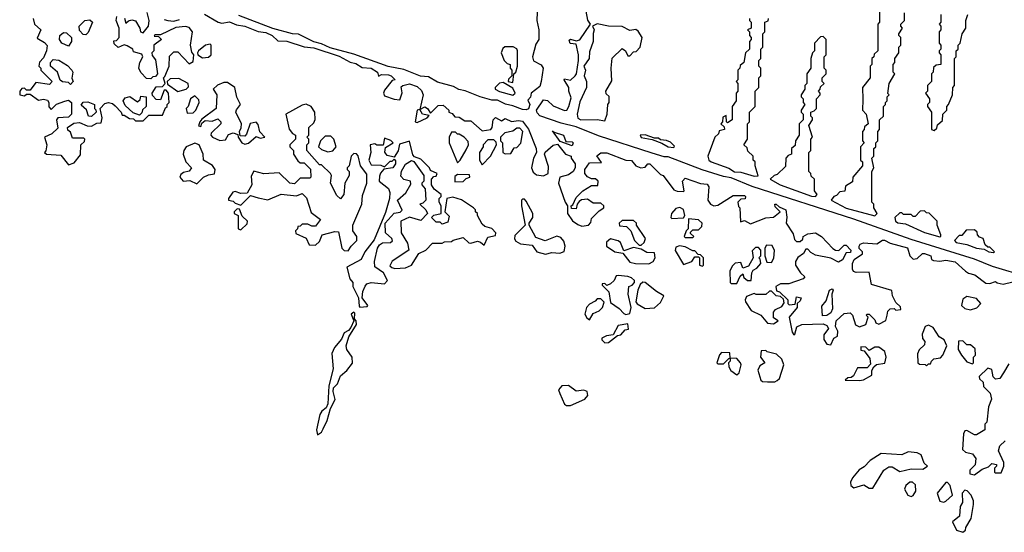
# Model space of a CAD drawing. Extents: x 2701205 to 2963787, y 496209 to 720276.
# Tile 10 of 154: x 2719240 to 2724381, y 688660 to 691338. Entities that reach past the tile are written whole.
import ezdxf

# ---------------------------------------------------------------- set-up
doc = ezdxf.new("R2010")
doc.units = 0

msp = doc.modelspace()

# ---------------------------------------------------------------- linework, layer by layer
at = {"layer": '0CON05XD'}
for points in [[(2721943.6, 691423.6), (2721940, 691335), (2721950, 691285), (2721950, 691235), (2721935, 691210), (2721916.7, 691145), (2721923.3, 691123.3), (2721963, 691103), (2721972.5, 691085), (2721962.5, 691015), (2721955, 690990), (2721910, 690955), (2721907, 690933), (2721892.5, 690917.5), (2721903.8, 690895), (2721896.6, 690873.4), (2721885, 690868.1), (2721865, 690870), (2721815, 690888.8), (2721776.5, 690896.5), (2721735, 690918.6), (2721705, 690918.8), (2721644.6, 690934.6), (2721566.2, 690966.2), (2721532.9, 690972.9), (2721505, 690989.4), (2721421.6, 691011.6), (2721375, 691039.2), (2721332.7, 691042.7), (2721245, 691078.6), (2721163.5, 691093.5), (2720985, 691158.1), (2720861.5, 691191.5), (2720815, 691212.5), (2720775, 691222.5), (2720695, 691262), (2720665, 691264.3), (2720561.8, 691291.8), (2720385, 691359.5)], [(2724505, 689993.6), (2724319.3, 690049.3), (2724225, 690086.8), (2723895, 690190.4), (2723595.4, 690295.4), (2723065, 690467.5), (2722955, 690511.9), (2722915, 690518.8), (2722804, 690554), (2722625, 690621.9), (2722605, 690622.5), (2722541.8, 690641.8), (2722261.7, 690731.7), (2722145, 690777.8), (2722067.6, 690797.6), (2721956.6, 690836.6), (2721941.4, 690851.4), (2721938.6, 690865), (2721975, 690920), (2721995, 690916.7), (2722025, 690887.5), (2722085, 690863.3), (2722097.5, 690865), (2722108, 690885), (2722119.3, 690929.3), (2722107.5, 690965), (2722107.5, 690985), (2722082.5, 691025), (2722085, 691030), (2722115, 691022.5), (2722140, 691045), (2722147.5, 691055), (2722157.5, 691125), (2722157.1, 691155), (2722145, 691210), (2722113.9, 691213.9), (2722108.3, 691231.7), (2722115, 691237.5), (2722145, 691227.5), (2722165, 691233.8), (2722220, 691315), (2722206.1, 691336.1), (2722191.7, 691411.7)], [(2719310, 691345), (2719317.5, 691315), (2719350, 691285), (2719331.7, 691241.7), (2719369.3, 691219.3), (2719383, 691203), (2719380, 691175), (2719365, 691140), (2719343, 691117), (2719340, 691095), (2719350, 691085), (2719350, 691075), (2719410, 691015), (2719395, 691000), (2719325, 691010), (2719295, 690970), (2719275, 690970), (2719265, 690980), (2719251.7, 690978.3), (2719240, 690965), (2719240, 690945), (2719265, 690940), (2719275, 690950), (2719295, 690950), (2719338.3, 690918.3), (2719365, 690922.5), (2719385, 690917.5), (2719392.5, 690905), (2719393, 690883), (2719405, 690870), (2719433, 690897), (2719475, 690912.5), (2719495, 690917.5), (2719510, 690905), (2719510, 690845), (2719495, 690830), (2719440, 690825), (2719432.5, 690815), (2719438.3, 690771.7), (2719408.3, 690741.7), (2719370, 690725), (2719382.5, 690685), (2719377, 690653), (2719370, 690645), (2719380, 690635), (2719455, 690630), (2719495, 690580), (2719525, 690590), (2719557, 690633), (2719560, 690685), (2719578.3, 690701.7), (2719580, 690715), (2719575, 690720), (2719515, 690720), (2719505, 690750), (2719491.7, 690761.7), (2719490, 690775), (2719523, 690797), (2719551.7, 690801.7), (2719593, 690783), (2719615, 690782.5), (2719643, 690797), (2719665, 690800), (2719670, 690825), (2719660, 690875), (2719685, 690900), (2719703.6, 690906.4), (2719725, 690900), (2719738.3, 690888.3), (2719770, 690855), (2719775, 690840), (2719785, 690840), (2719813, 690823), (2719835, 690820), (2719845, 690810), (2719885, 690810), (2719915, 690840), (2719985, 690840), (2720001.7, 690878.3), (2720010, 690885), (2720010, 690895), (2720020, 690905), (2720017.5, 690955), (2720005, 690970), (2719995, 690970), (2719975, 690920), (2719951.7, 690921.7), (2719933, 690943), (2719932.5, 690955), (2719951.7, 690988.3), (2719985, 690990), (2720000, 691005), (2719990, 691035), (2719998.3, 691041.7), (2720020, 691095), (2720021.7, 691148.3), (2720045, 691170), (2720065, 691170), (2720125, 691107.5), (2720145, 691120), (2720150, 691155), (2720138.3, 691168.3), (2720132.5, 691205), (2720142.5, 691275), (2720125, 691297.5), (2720105, 691303.3), (2720055, 691297.5), (2719975, 691260), (2719945, 691260), (2719941.7, 691251.7), (2719965, 691250), (2719980, 691235), (2719940, 691205), (2719940, 691175), (2719930, 691165), (2719931.7, 691151.7), (2719949.3, 691129.3), (2719960, 691055), (2719948.3, 691041.7), (2719935, 691040), (2719925, 691030), (2719901.7, 691031.7), (2719871.7, 691061.7), (2719862.5, 691085), (2719866.7, 691115), (2719882.5, 691145), (2719878.3, 691158.3), (2719835, 691170), (2719830, 691185), (2719801.7, 691201.7), (2719785, 691207.5), (2719755, 691192.5), (2719733, 691213), (2719731.7, 691228.3), (2719745, 691230), (2719760, 691245), (2719760, 691295), (2719743.3, 691335), (2719747.5, 691355)], [(2719787, 691347), (2719795, 691320), (2719808.3, 691331.7), (2719825, 691337.5), (2719845, 691332.5), (2719867.5, 691295), (2719870, 691275), (2719885, 691270), (2719912.5, 691305), (2719916.7, 691335), (2719906.4, 691376.4)], [(2719995, 691340), (2720013.6, 691333.6), (2720045, 691330), (2720075, 691340)], [(2720205, 691368), (2720276.1, 691326.1), (2720295, 691320), (2720335, 691328), (2720371.2, 691311.2), (2720415, 691303.8), (2720485.9, 691275.9), (2720525, 691272), (2720557.5, 691255), (2720588.3, 691228.3), (2720635, 691226.7), (2720725, 691196.2), (2720775, 691192), (2720907.3, 691147.3), (2720965, 691116.7), (2720995, 691110), (2721028.3, 691088.3), (2721075.8, 691085.8), (2721107.5, 691065), (2721113, 691043), (2721128.3, 691051.7), (2721165, 691050), (2721180, 691045), (2721200, 691025), (2721185, 691020), (2721145, 690970), (2721140, 690955), (2721145, 690940), (2721195, 690922.5), (2721225, 690920), (2721236.4, 690956.4), (2721232.5, 690987.5), (2721240, 690995), (2721275, 691002.5), (2721315, 690990), (2721338.3, 690968.3), (2721346.7, 690945), (2721330, 690870), (2721355, 690882.5), (2721370, 690875), (2721385, 690850), (2721425, 690890), (2721451.7, 690891.7), (2721480, 690865), (2721480, 690855), (2721498.3, 690848.3), (2721511.7, 690831.7), (2721535, 690830), (2721565, 690810), (2721595, 690810), (2721655, 690757.5), (2721700, 690765), (2721707.5, 690775), (2721712.5, 690815), (2721725, 690826.7), (2721755, 690810), (2721775, 690822.5), (2721807, 690807), (2721845, 690812.5), (2721865, 690807.5), (2721897, 690767), (2721936.7, 690665), (2721937.5, 690645), (2721922.5, 690615), (2721912.5, 690565), (2721921.7, 690541.7), (2721938.3, 690528.3), (2721975, 690522.5), (2722000, 690535), (2722001.7, 690571.7), (2721980, 690635), (2721983, 690647), (2722025, 690682.5), (2722048.3, 690688.3), (2722090, 690635), (2722120, 690625), (2722120, 690615), (2722140, 690585), (2722140, 690565), (2722130, 690545), (2722105, 690527.5), (2722060, 690515), (2722052.5, 690485), (2722087.5, 690385), (2722100, 690365), (2722100, 690325), (2722127, 690287), (2722155, 690267.5), (2722175, 690260), (2722210, 690265), (2722221.7, 690278.3), (2722225, 690300), (2722265, 690340), (2722290, 690355), (2722290, 690365), (2722275, 690380), (2722235, 690380), (2722205, 690400), (2722173, 690397), (2722161.7, 690388.3), (2722150, 690375), (2722145, 690350), (2722121.7, 690351.7), (2722120, 690365), (2722128.3, 690371.7), (2722145, 690410), (2722180, 690445), (2722225, 690472.5), (2722258.3, 690471.7), (2722260, 690495), (2722247, 690507), (2722225, 690507.5), (2722205, 690517.5), (2722190, 690535), (2722190, 690555), (2722215, 690590), (2722278.3, 690591.7), (2722253, 690627), (2722275, 690642.5), (2722305, 690642.5), (2722405, 690603.8), (2722435, 690602.5), (2722457.5, 690575), (2722483.6, 690563.6), (2722505, 690567.5), (2722520, 690585), (2722530, 690585), (2722585, 690530), (2722600, 690525), (2722655, 690450), (2722673, 690443), (2722705, 690440), (2722710, 690445), (2722700, 690495), (2722715, 690510), (2722795, 690483.3), (2722828.8, 690478.8), (2722837.5, 690465), (2722832.5, 690395), (2722847.5, 690375), (2722865, 690366.7), (2722885, 690370), (2722965, 690420), (2723025, 690420), (2723030, 690415), (2723028.3, 690401.7), (2723005, 690400), (2722990, 690385), (2722993, 690363), (2723000, 690355), (2723003, 690283), (2723025, 690290), (2723055, 690272.5), (2723135, 690303.3), (2723175, 690307.5), (2723210, 690335), (2723185, 690360), (2723183.3, 690375), (2723190, 690375), (2723205, 690360), (2723240, 690345), (2723246, 690306), (2723242.5, 690275), (2723279.3, 690219.3), (2723285, 690190), (2723295, 690180), (2723315, 690180), (2723328.3, 690191.7), (2723330, 690205), (2723355, 690220), (2723395, 690224), (2723425.8, 690205.8), (2723485, 690142.5), (2723500, 690135), (2723517, 690133), (2723545, 690160), (2723555, 690160), (2723580, 690135), (2723578.3, 690121.7), (2723555, 690120), (2723536.4, 690083.6), (2723515, 690071.2), (2723475, 690092), (2723395, 690108), (2723371.4, 690121.4), (2723355, 690140), (2723345, 690140), (2723333, 690117), (2723303.3, 690096.7), (2723290, 690075), (2723290, 690055), (2723317.5, 690015), (2723340, 689995), (2723330, 689985), (2723255, 689957.5), (2723211.7, 689958.3), (2723187.5, 689945), (2723191.7, 689921.7), (2723206.4, 689916.4), (2723250, 689875), (2723250, 689855), (2723258.3, 689848.3), (2723288.3, 689851.7), (2723295, 689890), (2723320, 689885), (2723315, 689870), (2723300, 689855), (2723300, 689835), (2723257.5, 689785), (2723272.5, 689705), (2723281.7, 689691.7), (2723287.5, 689695), (2723297, 689733), (2723323.6, 689746.4), (2723435, 689750), (2723455, 689740), (2723462.5, 689725), (2723438.3, 689691.7), (2723438.3, 689668.3), (2723453.6, 689643.6), (2723475, 689640), (2723490, 689675), (2723510, 689685), (2723511.7, 689711.7), (2723500, 689735), (2723503.3, 689765), (2723545, 689802.5), (2723576.2, 689806.2), (2723587.5, 689795), (2723603.9, 689743.9), (2723625, 689733.3), (2723657.5, 689745), (2723670, 689785), (2723660, 689795), (2723665, 689800), (2723675, 689800), (2723705, 689770), (2723710, 689755), (2723725, 689747.5), (2723763, 689767), (2723770, 689795)], [(2723050, 691345), (2723050, 691335), (2723060, 691325), (2723060, 691295), (2723040, 691285), (2723050, 691275), (2723050, 691255), (2723060, 691245), (2723060, 691235), (2723050, 691225), (2723050, 691185), (2723030, 691165), (2723020, 691115), (2723001.7, 691098.3), (2723000, 691085), (2722990, 691075), (2722990, 691025), (2722980, 691015), (2722990, 691005), (2722990, 690965), (2722980, 690955), (2722980, 690915), (2722960, 690885), (2722960, 690815), (2722935, 690800), (2722930, 690805), (2722928.3, 690838.3), (2722911.7, 690828.3), (2722910, 690805), (2722900, 690795), (2722918.3, 690778.3), (2722920, 690765), (2722891.7, 690758.3), (2722888.3, 690741.7), (2722870, 690725), (2722833.3, 690625), (2722838.8, 690605), (2722850, 690595), (2722942.1, 690562.1), (2722972.7, 690542.7), (2723005, 690541.4), (2723075, 690520.8)], [(2723075, 690520.8), (2723095, 690523.3), (2723080, 690575), (2723080, 690595), (2723070, 690605), (2723070, 690625), (2723041.7, 690651.7), (2723038.3, 690668.3), (2723020, 690685), (2723040, 690715), (2723040, 690795), (2723050, 690805), (2723050, 690855), (2723080, 690885), (2723080, 690965), (2723100, 690985), (2723100, 691035), (2723110, 691045), (2723110, 691085), (2723100, 691095), (2723100, 691125), (2723110, 691135), (2723110, 691185), (2723120, 691195), (2723120, 691265), (2723130, 691275), (2723130, 691325), (2723148.3, 691331.7), (2723150, 691345)], [(2723730, 691385), (2723730, 691325), (2723720, 691315), (2723720, 691175), (2723701.7, 691158.3), (2723700, 691145), (2723690, 691135), (2723690, 691105), (2723680, 691095), (2723680, 691035), (2723640, 690985), (2723641.7, 690921.7), (2723640, 690865), (2723660, 690845), (2723670, 690795), (2723651.7, 690778.3), (2723650, 690765), (2723640, 690755), (2723640, 690705), (2723650, 690695), (2723630, 690675), (2723630, 690605), (2723640, 690595), (2723640, 690575), (2723590, 690515), (2723588.3, 690491.7), (2723551.7, 690468.3), (2723548.3, 690441.7), (2723521.7, 690438.3), (2723505, 690420), (2723490, 690415), (2723477.5, 690395), (2723555, 690354.4), (2723705, 690314)], [(2723705, 690314), (2723717.5, 690325), (2723700, 690355), (2723700, 690375), (2723690, 690385), (2723690, 690545), (2723700, 690565), (2723690, 690615), (2723700, 690625), (2723700, 690665), (2723710, 690675), (2723710, 690695), (2723720, 690705), (2723720, 690755), (2723730, 690765), (2723730, 690815), (2723750, 690835), (2723750, 690885), (2723760, 690895), (2723760, 690905), (2723770, 690915), (2723770, 690935), (2723780, 690945), (2723772.5, 690952.5), (2723780, 691005), (2723810, 691055), (2723800, 691065), (2723800, 691105), (2723810, 691115), (2723810, 691135), (2723830, 691165), (2723830, 691195), (2723840, 691205), (2723840, 691245), (2723830, 691255), (2723830, 691265), (2723850, 691295), (2723840, 691305), (2723840, 691315), (2723860, 691335), (2723860, 691375)], [(2724050, 691365), (2724050, 691325), (2724040, 691315), (2724050, 691305), (2724050, 691285), (2724040, 691275), (2724040, 691215), (2724050, 691205), (2724050, 691185), (2724040, 691175), (2724040, 691165), (2724050, 691155), (2724050, 691105), (2724025, 691100), (2724011.7, 691088.3), (2724010, 691065), (2724000, 691055), (2724000, 691015), (2723980, 690995), (2723980, 690965), (2723970, 690955), (2723990, 690925), (2723990, 690905), (2723980, 690895), (2723980, 690885), (2724000, 690855), (2724000, 690765), (2724015, 690760)], [(2724015, 690760), (2724028.3, 690771.7), (2724031.7, 690788.3), (2724058.3, 690811.7), (2724060, 690845), (2724080, 690865), (2724080, 690885), (2724090, 690895), (2724110, 690945), (2724112.5, 690985), (2724120, 690995), (2724120, 691135), (2724130, 691145), (2724130, 691175), (2724140, 691185), (2724140, 691205), (2724150, 691215), (2724160, 691265), (2724180, 691295), (2724180, 691335), (2724190, 691365)], [(2719585, 691260), (2719571.7, 691261.7), (2719551.7, 691281.7), (2719550, 691305), (2719580, 691335), (2719607, 691337), (2719620, 691325), (2719598.3, 691271.7), (2719585, 691260)], [(2722295, 690810), (2722307.5, 690845), (2722310, 690895), (2722317.5, 690905), (2722317, 690937), (2722301.7, 690951.7), (2722300, 690965), (2722331.7, 691018.3), (2722327.5, 691085), (2722333, 691137), (2722385, 691187.5), (2722402.5, 691175), (2722415, 691150), (2722425, 691150), (2722445, 691170), (2722458.3, 691171.7), (2722480, 691195), (2722490, 691245), (2722469.3, 691279.3), (2722457, 691287), (2722425, 691282.5), (2722385, 691303.3), (2722315, 691303.8), (2722255, 691316.2), (2722230, 691305), (2722240, 691285), (2722233.8, 691266.2), (2722234, 691225), (2722215, 691170), (2722213.8, 691135), (2722186.2, 691095), (2722193.8, 691075), (2722187.5, 691045), (2722200, 691015), (2722200, 690985), (2722165, 690910), (2722150.6, 690845), (2722155, 690824), (2722170, 690815), (2722255, 690817.5), (2722295, 690810)], [(2719495, 691200), (2719460, 691215), (2719447.5, 691235), (2719450, 691255), (2719468.3, 691271.7), (2719485, 691270), (2719510, 691245), (2719510, 691225), (2719495, 691200)], [(2723395, 690414.4), (2723403.3, 690425), (2723390, 690445), (2723390, 690505), (2723371.7, 690521.7), (2723370, 690535), (2723360, 690545), (2723360, 690645), (2723370, 690655), (2723370, 690715), (2723380, 690725), (2723360, 690785), (2723380, 690815), (2723380, 690825), (2723370, 690835), (2723370, 690855), (2723388.3, 690861.7), (2723400, 690875), (2723400, 690925), (2723420, 690945), (2723420, 690955), (2723410, 690965), (2723420, 690975), (2723421.7, 690988.3), (2723440, 691005), (2723430, 691015), (2723430, 691035), (2723450, 691055), (2723450, 691075), (2723440, 691085), (2723440, 691145), (2723450, 691155), (2723450, 691235), (2723435, 691250), (2723421.7, 691248.3), (2723390, 691215), (2723390, 691175), (2723380, 691165), (2723370, 691135), (2723370, 691085), (2723350, 691055), (2723350, 691005), (2723340, 690995), (2723340, 690975), (2723320, 690945), (2723320, 690935), (2723330, 690925), (2723330, 690905), (2723340, 690895), (2723320, 690865), (2723320, 690855), (2723330, 690845), (2723330, 690815), (2723310, 690795), (2723310, 690735), (2723290, 690705), (2723288.3, 690681.7), (2723270, 690665), (2723270, 690635), (2723251.7, 690628.3), (2723240, 690615), (2723238.3, 690571.7), (2723195, 690530), (2723180, 690525), (2723157.5, 690505), (2723210, 690475), (2723375, 690416.2), (2723395, 690414.4)], [(2720195, 691140), (2720225, 691143.3), (2720240, 691155), (2720240, 691205), (2720235, 691210), (2720210, 691205), (2720173.6, 691176.4), (2720167.5, 691165), (2720170, 691155), (2720195, 691140)], [(2721815, 691010), (2721820, 691055), (2721830, 691065), (2721840, 691095), (2721840, 691175), (2721835.9, 691185.9), (2721817.3, 691197.3), (2721773.6, 691196.4), (2721761.7, 691188.3), (2721753.3, 691165), (2721770, 691125), (2721785, 691110), (2721800, 691105), (2721800, 691085), (2721810, 691075), (2721810, 691045), (2721791.7, 691028.3), (2721790, 691015), (2721815, 691010)], [(2719505, 691000), (2719495, 691010), (2719463, 691013), (2719451.7, 691021.7), (2719437.5, 691065), (2719400, 691095), (2719400, 691115), (2719415, 691130), (2719445, 691127.5), (2719489.3, 691099.3), (2719512.5, 691075), (2719517.5, 691065), (2719512.5, 691032.5), (2719520, 691015), (2719505, 691000)], [(2720065, 690962.5), (2720110, 690975), (2720121.7, 690988.3), (2720120, 691005), (2720071.7, 691031.7), (2720025, 691030), (2720010, 691015), (2720011.7, 691001.7), (2720065, 690962.5)], [(2720415, 690687.5), (2720435, 690692.5), (2720475, 690727.5), (2720495, 690720), (2720520, 690725), (2720493, 690753), (2720485, 690790), (2720475, 690802.5), (2720443.6, 690796.4), (2720425, 690740), (2720415, 690730), (2720391.7, 690731.7), (2720387.5, 690755), (2720396.4, 690773.6), (2720397.5, 690795), (2720368.8, 690855), (2720371.7, 690868.3), (2720392.5, 690895), (2720373.6, 690933.6), (2720363.6, 690983.6), (2720325, 691010), (2720305, 691010), (2720273, 690997), (2720250, 690975), (2720270, 690945), (2720266, 690874), (2720191.7, 690818.3), (2720180, 690805), (2720173, 690783), (2720185, 690780), (2720191.7, 690798.3), (2720208.3, 690811.7), (2720245, 690807.5), (2720275, 690820), (2720290, 690805), (2720290, 690795), (2720240, 690745), (2720237.5, 690735), (2720247.5, 690725), (2720285, 690707.5), (2720315, 690710), (2720330.7, 690739.3), (2720355, 690746.7), (2720378.3, 690738.3), (2720380, 690725), (2720400, 690695), (2720415, 690687.5)], [(2721815, 690943.8), (2721826.1, 690953.9), (2721815, 690980), (2721765, 691010), (2721745, 691007.5), (2721723.3, 690985), (2721723.3, 690975), (2721745, 690962.5), (2721815, 690943.8)], [(2719865, 690840), (2719831.7, 690851.7), (2719790, 690890), (2719780, 690915), (2719790.7, 690929.3), (2719815, 690937.5), (2719855, 690910), (2719868.3, 690921.7), (2719871.7, 690938.3), (2719900, 690935), (2719900, 690885), (2719881.7, 690868.3), (2719878.3, 690851.7), (2719865, 690840)], [(2720115, 690850), (2720145, 690852.5), (2720160, 690865), (2720177.5, 690905), (2720175, 690920), (2720155, 690940), (2720132.5, 690925), (2720120, 690885), (2720110, 690875), (2720115, 690850)], [(2719615, 690832.5), (2719600, 690835), (2719588.3, 690868.3), (2719561.7, 690891.7), (2719571.7, 690908.3), (2719595, 690910), (2719630, 690895), (2719630, 690875), (2719638.3, 690868.3), (2719640, 690855), (2719615, 690832.5)], [(2720955, 690130), (2720970, 690155), (2721000, 690185), (2721000, 690205), (2720980, 690235), (2720980, 690265), (2721026.7, 690375), (2721030.7, 690419.3), (2721052.5, 690485), (2721051.7, 690531.7), (2721020, 690575), (2721007, 690627), (2720998.3, 690638.3), (2720985, 690640), (2720970, 690625), (2720960, 690575), (2720950, 690565), (2720950, 690555), (2720960, 690545), (2720960, 690525), (2720937.5, 690485), (2720932.5, 690425), (2720915, 690402.5), (2720895, 690420), (2720862.5, 690485), (2720867.5, 690525), (2720862.5, 690535), (2720815, 690580), (2720805, 690580), (2720740, 690655), (2720740, 690685), (2720750, 690695), (2720750, 690715), (2720740, 690725), (2720750, 690735), (2720750, 690775), (2720775, 690800), (2720783, 690817), (2720781.2, 690855), (2720762.5, 690885), (2720735, 690896.2), (2720715, 690892), (2720630, 690845), (2720646.1, 690766.1), (2720663.6, 690743.6), (2720680, 690735), (2720680, 690715), (2720650, 690685), (2720650, 690675), (2720670, 690655), (2720670, 690635), (2720691.7, 690601.7), (2720705, 690590), (2720725, 690590), (2720758.3, 690558.3), (2720760, 690515), (2720755, 690510), (2720705, 690510), (2720675, 690480), (2720650, 690485), (2720595, 690537.5), (2720515, 690532.5), (2720463, 690547), (2720448.3, 690521.7), (2720452.5, 690475), (2720428.3, 690431.7), (2720395, 690430), (2720365, 690440), (2720353, 690437), (2720330, 690405), (2720330, 690395), (2720355, 690390), (2720365, 690380), (2720395, 690370), (2720445, 690420), (2720485, 690407.5), (2720535, 690397.5), (2720605, 690427.5), (2720685, 690417.5), (2720715, 690430), (2720737, 690407), (2720761.7, 690331.7), (2720810, 690295), (2720785, 690260), (2720765, 690260), (2720745, 690270), (2720715, 690270), (2720705, 690260), (2720691.7, 690258.3), (2720690, 690245), (2720680, 690235), (2720681.7, 690221.7), (2720736.4, 690196.4), (2720751.7, 690161.7), (2720785, 690160), (2720805, 690180), (2720820, 690215), (2720885, 690232.5), (2720905, 690230), (2720922.5, 690145), (2720935, 690133.3), (2720955, 690130)], [(2721315, 690801.2), (2721367.5, 690825), (2721377.5, 690837.5), (2721342.5, 690845), (2721330, 690870), (2721315, 690865.8), (2721304.2, 690804.2), (2721315, 690801.2)], [(2720848.3, 690648.3), (2720875, 690652.5), (2720892.5, 690675), (2720880, 690715), (2720865, 690730), (2720835, 690730), (2720810, 690705), (2720800, 690675), (2720815, 690660), (2720848.3, 690648.3)], [(2721525, 690590), (2721540, 690605), (2721570.7, 690659.3), (2721582.5, 690685), (2721581.7, 690701.7), (2721560, 690725), (2721535, 690740), (2721525, 690740), (2721515, 690750), (2721495, 690750), (2721482.5, 690725), (2721482.5, 690695), (2721525, 690590)], [(2721775, 690637.5), (2721805, 690640), (2721821.7, 690668.3), (2721835, 690670), (2721857, 690693), (2721867.5, 690755), (2721851.7, 690771.7), (2721835, 690772.5), (2721815, 690756.7), (2721773, 690747), (2721750, 690725), (2721750, 690705), (2721760, 690695), (2721762.5, 690645), (2721775, 690637.5)], [(2722125, 690680), (2722061.7, 690701.7), (2722021.7, 690758.3), (2722030, 690750), (2722080, 690735), (2722091.7, 690701.7), (2722125, 690700), (2722130, 690695), (2722125, 690680)], [(2722655, 690670), (2722658.3, 690678.3), (2722638.3, 690698.3), (2722617, 690707), (2722585, 690710), (2722575, 690720), (2722555, 690720), (2722505, 690737.5), (2722480, 690735), (2722485, 690723.3), (2722541.7, 690711.7), (2722593.3, 690693.3), (2722625, 690673.8), (2722655, 690670)], [(2720165, 690480), (2720200, 690515), (2720225, 690527.5), (2720256.4, 690533.6), (2720260, 690555), (2720246.4, 690576.4), (2720200, 690605), (2720197.5, 690635), (2720176.7, 690685), (2720155, 690692.5), (2720110, 690675), (2720097.5, 690655), (2720093.3, 690635), (2720106.7, 690595), (2720136.7, 690565), (2720125, 690547.5), (2720095, 690540), (2720080.5, 690529.5), (2720076.7, 690515), (2720094.2, 690494.2), (2720128.3, 690498.3), (2720165, 690480)], [(2721016.7, 689836.7), (2721055, 689840), (2721057.5, 689845), (2721028.6, 689885), (2721031.4, 689918.6), (2721043, 689947), (2721052.2, 689957.8), (2721075, 689965.8), (2721145, 689957.5), (2721160, 689975), (2721140, 690015), (2721095, 690047.5), (2721092, 690075), (2721108.6, 690145), (2721118.7, 690161.3), (2721135, 690172.5), (2721176.1, 690173.9), (2721187, 690183), (2721182.5, 690195), (2721150, 690225), (2721148.6, 690275), (2721195, 690326.7), (2721227, 690333), (2721237, 690343), (2721213.3, 690395), (2721256.4, 690433.6), (2721281.7, 690478.3), (2721280, 690495), (2721245, 690504), (2721230, 690520), (2721233.7, 690546.3), (2721255, 690583.8), (2721285, 690602.5), (2721298.3, 690598.3), (2721350, 690525), (2721350, 690495), (2721340, 690485), (2721340, 690475), (2721357.5, 690455), (2721360, 690395), (2721345, 690380), (2721330, 690375), (2721360, 690345), (2721370, 690325), (2721335, 690290), (2721275, 690307.5), (2721230, 690285), (2721232.5, 690225), (2721265, 690170), (2721272.5, 690135), (2721185, 690077.5), (2721173, 690053), (2721183, 690043), (2721199.3, 690039.3), (2721255, 690041.2), (2721285, 690056.7), (2721323.6, 690116.4), (2721360, 690135), (2721395, 690170), (2721445, 690170), (2721458.3, 690178.3), (2721495, 690180), (2721503, 690187), (2721555, 690200), (2721585, 690172.5), (2721595, 690170), (2721630.7, 690180.7), (2721646.2, 690176.2), (2721665, 690160), (2721685, 690202.5), (2721725, 690210), (2721726.7, 690225), (2721705, 690246.7), (2721668.3, 690258.3), (2721655, 690270), (2721630, 690315), (2721630, 690325), (2721620, 690335), (2721620, 690345), (2721610, 690355), (2721547, 690397), (2721501.7, 690411.7), (2721470, 690405), (2721460, 690335), (2721481.7, 690311.7), (2721475, 690280), (2721445, 690270), (2721435, 690280), (2721415, 690280), (2721390, 690305), (2721403, 690317), (2721440, 690325), (2721440, 690365), (2721430, 690385), (2721430, 690405), (2721440, 690415), (2721440, 690425), (2721403.3, 690453.3), (2721390, 690475), (2721390, 690505), (2721401.7, 690518.3), (2721415, 690520), (2721420, 690535), (2721385, 690550), (2721380, 690565), (2721335, 690610), (2721301.7, 690621.7), (2721293, 690633), (2721275, 690703.3), (2721222.5, 690687.5), (2721215.9, 690654.1), (2721195, 690620), (2721159.3, 690629.3), (2721147, 690647), (2721150, 690670), (2721190, 690695), (2721177, 690707), (2721145, 690720), (2721137.5, 690682.5), (2721105, 690682.5), (2721095, 690690), (2721070, 690685), (2721072.5, 690645), (2721062.5, 690605), (2721075, 690580), (2721125, 690577.5), (2721145, 690570), (2721175, 690600), (2721185, 690600), (2721195, 690610), (2721201.7, 690601.7), (2721202.5, 690585), (2721187.5, 690565), (2721141.7, 690558.3), (2721123, 690537), (2721118.3, 690521.7), (2721117.5, 690495), (2721165, 690456), (2721172.9, 690435), (2721170.6, 690405), (2721149.2, 690330.8), (2721091.2, 690188.8), (2721042.5, 690125), (2721022.5, 690085), (2720947.5, 690045), (2720963.6, 689983.6), (2720980, 689965), (2720980, 689945), (2721008.8, 689885), (2721012.3, 689842.3), (2721016.7, 689836.7)], [(2721655, 690580), (2721697.5, 690625), (2721730, 690685), (2721728.3, 690698.3), (2721715, 690710), (2721685, 690710), (2721660, 690685), (2721660, 690675), (2721640, 690645), (2721640, 690605), (2721655, 690580)], [(2721511.7, 690491.7), (2721555, 690492.5), (2721571.7, 690508.3), (2721590, 690515), (2721588.3, 690528.3), (2721525, 690530), (2721511.7, 690518.3), (2721511.7, 690491.7)], [(2721985, 690113.8), (2722018.3, 690121.7), (2722060.7, 690119.3), (2722083, 690127), (2722087.5, 690155), (2722081.7, 690181.7), (2722065, 690200), (2722045, 690207.5), (2721983, 690183), (2721935, 690200), (2721900, 690265), (2721900, 690275), (2721920, 690305), (2721920, 690325), (2721885, 690390), (2721875, 690400), (2721865, 690400), (2721860, 690395), (2721860, 690365), (2721880, 690265), (2721825, 690210), (2721823, 690193), (2721830.7, 690180.7), (2721855, 690167.5), (2721915, 690160), (2721940, 690125), (2721985, 690113.8)], [(2720395, 690240), (2720428.3, 690271.7), (2720430, 690285), (2720401.7, 690311.7), (2720388.3, 690348.3), (2720375, 690350), (2720360, 690335), (2720360, 690325), (2720380, 690315), (2720380, 690245), (2720395, 690240)], [(2722645, 690300), (2722705, 690302.5), (2722712.5, 690315), (2722706.2, 690346.2), (2722686.4, 690356.4), (2722665, 690352.5), (2722642.5, 690325), (2722640, 690305), (2722645, 690300)], [(2724045, 690203.8), (2724050, 690205), (2724050, 690215), (2724030, 690265), (2724030, 690285), (2723988.3, 690328.3), (2723975, 690330), (2723965, 690340), (2723941.7, 690338.3), (2723915, 690310), (2723905, 690310), (2723895, 690320), (2723855, 690320), (2723845, 690330), (2723835, 690330), (2723810, 690305), (2723812.5, 690285), (2723825, 690277.5), (2723865, 690272.5), (2723965, 690226.2), (2724045, 690203.8)], [(2722485, 690160), (2722500, 690175), (2722507.5, 690195), (2722460, 690265), (2722460, 690275), (2722445, 690290), (2722385, 690290), (2722370, 690275), (2722371.7, 690261.7), (2722408.3, 690258.3), (2722430, 690235), (2722450, 690185), (2722475, 690160), (2722485, 690160)], [(2722755, 690200), (2722760, 690205), (2722741.7, 690221.7), (2722741.7, 690228.3), (2722755, 690240), (2722785, 690240), (2722801.7, 690258.3), (2722802.5, 690275), (2722785, 690293.3), (2722732.5, 690297.5), (2722730, 690245), (2722720, 690235), (2722710, 690205), (2722715, 690200), (2722755, 690200)], [(2724325, 690122.5), (2724330, 690125), (2724305, 690150), (2724295, 690150), (2724281.7, 690161.7), (2724270, 690195), (2724251.7, 690201.7), (2724240, 690215), (2724238.3, 690228.3), (2724225, 690240), (2724181.7, 690238.3), (2724158.3, 690211.7), (2724145, 690210), (2724120, 690185), (2724130, 690175), (2724185, 690163.8), (2724235, 690144), (2724275, 690140), (2724300, 690125), (2724325, 690122.5)], [(2722525, 690062.5), (2722547.5, 690075), (2722557.5, 690095), (2722555, 690120), (2722515, 690122.5), (2722485, 690140), (2722445, 690147.5), (2722395, 690130), (2722377.5, 690175), (2722365, 690183.3), (2722325, 690193.8), (2722304.4, 690175.6), (2722304.3, 690154.3), (2722347.5, 690125), (2722388.3, 690118.3), (2722425, 690072), (2722455, 690064.2), (2722525, 690062.5)], [(2722805, 690050), (2722810, 690055), (2722810, 690095), (2722795, 690110), (2722781.7, 690111.7), (2722765, 690130), (2722755, 690130), (2722715, 690152.5), (2722685, 690157.5), (2722665, 690150), (2722663, 690133), (2722705, 690060), (2722750, 690075), (2722765, 690100), (2722785, 690100), (2722790, 690095), (2722790, 690055), (2722805, 690050)], [(2723165, 690070), (2723177, 690093), (2723181.7, 690131.7), (2723168.3, 690158.3), (2723140, 690160), (2723130, 690145), (2723130, 690105), (2723141.7, 690071.7), (2723165, 690070)], [(2723770, 689795), (2723772.5, 689815), (2723785, 689827.5), (2723805, 689830), (2723815, 689820), (2723840, 689825), (2723838.3, 689838.3), (2723815, 689860), (2723797.5, 689895), (2723793, 689923), (2723687.5, 689955), (2723675, 690020), (2723607, 690017), (2723593.6, 690023.6), (2723587.5, 690035), (2723588.8, 690065), (2723596.7, 690085), (2723640, 690115), (2723640, 690125), (2723622.5, 690142.5), (2723622.5, 690155), (2723627.5, 690165), (2723645, 690173.3), (2723715, 690166.7), (2723745, 690186.2), (2723755, 690186.2), (2723785, 690171.2), (2723875.8, 690145.8), (2723887.5, 690105), (2723905, 690087.5), (2723925, 690090), (2723954, 690116), (2723965, 690116.2), (2723997.5, 690105), (2724000, 690085), (2724010.7, 690080.7), (2724045, 690076.7), (2724075, 690082.5), (2724125, 690073.8), (2724177.5, 690025), (2724194.1, 690014.1), (2724226.1, 690006.1), (2724285, 689962.5), (2724305, 689960), (2724335, 689970), (2724343, 689963), (2724375, 689956.2), (2724425, 689968.8)], [(2722985, 689960), (2723001.7, 689998.3), (2723015, 690010), (2723021.7, 689991.7), (2723040, 689975), (2723060, 689975), (2723062.5, 690015), (2723070, 690030), (2723089.3, 690040.7), (2723110, 690065), (2723107, 690087), (2723100, 690095), (2723110, 690105), (2723110, 690135), (2723098.3, 690148.3), (2723081.7, 690148.3), (2723065, 690130), (2723070, 690095), (2723045, 690050), (2723015, 690040), (2723005, 690070), (2722975, 690066.7), (2722959.3, 690050.7), (2722947.5, 690025), (2722950, 689965), (2722955, 689960), (2722985, 689960)], [(2722405, 689797.5), (2722425, 689802.5), (2722433.3, 689835), (2722416.2, 689905), (2722420, 689945), (2722438.3, 689951.7), (2722450, 689965), (2722450, 689975), (2722435, 689990), (2722415, 689997.5), (2722365, 690002.5), (2722355, 690000), (2722343.6, 689976.4), (2722325, 689957.5), (2722305, 689950), (2722295, 689960), (2722281.7, 689958.3), (2722281.7, 689951.7), (2722316.2, 689916.2), (2722325, 689860), (2722369.3, 689829.3), (2722395, 689802.5), (2722405, 689797.5)], [(2722505, 689828.8), (2722555, 689832.5), (2722585, 689860), (2722602.5, 689895), (2722565, 689917.5), (2722506.1, 689966.1), (2722493, 689967), (2722480, 689955), (2722467.5, 689925), (2722457.5, 689865), (2722463.6, 689853.6), (2722505, 689828.8)], [(2723175, 689750), (2723200, 689765), (2723175, 689780), (2723175, 689810), (2723186.4, 689823.6), (2723219.3, 689840.7), (2723231.7, 689858.3), (2723228.3, 689878.3), (2723211.7, 689891.7), (2723190, 689895), (2723165, 689920), (2723155, 689920), (2723135, 689902.5), (2723085, 689902.5), (2723075, 689907.5), (2723035, 689892.5), (2723027.5, 689875), (2723030, 689865), (2723058.3, 689818.3), (2723110, 689795), (2723145, 689752.5), (2723175, 689750)], [(2723431.7, 689791.7), (2723428.3, 689841.7), (2723450, 689870), (2723467.5, 689925), (2723481.7, 689931.7), (2723487.5, 689925), (2723480, 689905), (2723483, 689827), (2723475, 689807.5), (2723455, 689792.5), (2723431.7, 689791.7)], [(2722215, 689770), (2722235, 689802.5), (2722265, 689817.5), (2722282.5, 689835), (2722291.7, 689861.7), (2722275, 689880), (2722255, 689880), (2722245, 689867.5), (2722215, 689852.5), (2722200, 689835), (2722190.7, 689800.7), (2722200.7, 689780.7), (2722215, 689770)], [(2724205, 689822.5), (2724237, 689833), (2724257.5, 689855), (2724235, 689882.5), (2724185, 689892.5), (2724165, 689877.5), (2724157.5, 689845), (2724175, 689830), (2724205, 689822.5)], [(2720795, 689170), (2720815, 689182.5), (2720825, 689200), (2720846.2, 689245), (2720863, 689307), (2720886.4, 689353.6), (2720876.2, 689395), (2720878.8, 689415), (2720898.8, 689435), (2720915, 689477.5), (2720947.5, 689505), (2720977, 689543), (2720976.7, 689575), (2720947.5, 689615), (2720944, 689635), (2720958.1, 689681.9), (2720998.8, 689745), (2720996, 689765), (2720987.5, 689775), (2720990, 689805), (2720985, 689810), (2720970.7, 689799.3), (2720983.8, 689765), (2720969.1, 689730.9), (2720956, 689714), (2720935, 689702.5), (2720920.7, 689669.3), (2720883.3, 689625), (2720870, 689595), (2720876.2, 689515), (2720853.9, 689426.1), (2720848.3, 689331.7), (2720840, 689310), (2720817, 689293), (2720807.5, 689275), (2720790, 689195), (2720795, 689170)], [(2722295, 689650), (2722315, 689652.5), (2722361.7, 689688.3), (2722378.3, 689691.7), (2722401.7, 689718.3), (2722418.3, 689721.7), (2722415, 689750), (2722365, 689740), (2722338.3, 689691.7), (2722303.6, 689686.4), (2722280, 689675), (2722280, 689665), (2722295, 689650)], [(2723975, 689530), (2723985, 689540), (2723995, 689540), (2724000, 689555), (2724013, 689567), (2724048.3, 689571.7), (2724060, 689585), (2724080, 689635), (2724066.4, 689666.4), (2724040.7, 689680.7), (2724009.3, 689729.3), (2723985, 689742.5), (2723967.5, 689735), (2723952.5, 689695), (2723953, 689673), (2723966.4, 689656.4), (2723965, 689640), (2723936.2, 689613.8), (2723927, 689593), (2723930, 689545), (2723938.3, 689538.3), (2723967, 689537), (2723975, 689530)], [(2724215, 689540), (2724220, 689545), (2724220, 689575), (2724230, 689585), (2724228.3, 689618.3), (2724205, 689640), (2724185, 689640), (2724165, 689660), (2724141.7, 689658.3), (2724140, 689615), (2724157.5, 689585), (2724185, 689550), (2724215, 689540)], [(2722915, 689540), (2722941.7, 689568.3), (2722950, 689570), (2722948.3, 689598.3), (2722905, 689600), (2722893, 689587), (2722880, 689545), (2722885, 689540), (2722915, 689540)], [(2723145, 689446.7), (2723183, 689447), (2723195, 689452.5), (2723207, 689463), (2723230, 689535), (2723220, 689565), (2723191.7, 689591.7), (2723143, 689603), (2723135, 689610), (2723111.7, 689608.3), (2723107.5, 689575), (2723130, 689545), (2723105, 689530), (2723093.6, 689506.4), (2723110, 689455), (2723118.3, 689448.3), (2723145, 689446.7)], [(2723625, 689453.3), (2723645, 689457.5), (2723688.3, 689481.7), (2723690, 689505), (2723700, 689525), (2723713.9, 689536.1), (2723756.2, 689543.8), (2723763.8, 689575), (2723757.5, 689605), (2723725, 689626.7), (2723705, 689627.5), (2723675, 689610), (2723657, 689627), (2723631.7, 689628.3), (2723631.7, 689611.7), (2723648.3, 689608.3), (2723678.3, 689568.3), (2723681.7, 689538.3), (2723665, 689520), (2723615, 689520), (2723593, 689477), (2723581.7, 689468.3), (2723563, 689467), (2723550, 689455), (2723625, 689453.3)], [(2722985, 689482.5), (2722997, 689493), (2723006.7, 689535), (2723003.3, 689545), (2722985, 689567.5), (2722950, 689570), (2722950, 689555), (2722940, 689545), (2722942.5, 689525), (2722952.5, 689505), (2722985, 689482.5)], [(2724405, 689540), (2724376.1, 689493.9), (2724356.7, 689463.3), (2724335, 689460), (2724323, 689473), (2724315, 689510), (2724295, 689517.5), (2724250, 689475), (2724251.7, 689461.7), (2724270, 689445), (2724271.7, 689421.7), (2724306.2, 689386.2), (2724313.8, 689355), (2724297.5, 689315), (2724290, 689235), (2724280, 689225), (2724280, 689195), (2724235, 689170), (2724225, 689170), (2724185, 689192.5), (2724175, 689190), (2724167.5, 689175), (2724163, 689093), (2724178.3, 689078.3), (2724215, 689070), (2724232, 689045), (2724228, 689012), (2724200, 688985), (2724200, 688965), (2724225, 688960), (2724265, 688990), (2724298.3, 689001.7), (2724315, 689020), (2724340, 689015), (2724340, 689005), (2724330, 688995), (2724330, 688975), (2724335, 688970), (2724365, 688970), (2724377.5, 689005), (2724377.5, 689025), (2724350, 689085), (2724358.3, 689111.7), (2724385, 689137.5)], [(2722115, 689322.5), (2722190, 689355), (2722206.2, 689375), (2722202.5, 689395), (2722185, 689403.3), (2722145, 689396.7), (2722105, 689427.5), (2722070, 689425), (2722052.5, 689405), (2722060, 689385), (2722085, 689330), (2722095, 689322.5), (2722115, 689322.5)], [(2723695, 688890), (2723752.5, 688985), (2723778.3, 689001.7), (2723795, 689002.5), (2723835, 688977.5), (2723895, 688992.5), (2723955, 688990), (2723980, 689005), (2723961.7, 689021.7), (2723947.5, 689065), (2723925.8, 689075.8), (2723879.3, 689080.7), (2723845, 689064), (2723738.3, 689071.7), (2723680, 689035), (2723648.3, 689001.7), (2723623.6, 688986.4), (2723587.5, 688945), (2723578.3, 688921.7), (2723580, 688905), (2723595, 688893.3), (2723647.5, 688907.5), (2723675, 688890), (2723695, 688890)], [(2723895, 688848), (2723905, 688852), (2723918.8, 688875), (2723917.5, 688907.5), (2723901.7, 688921.7), (2723888.3, 688921.7), (2723867.5, 688905), (2723860, 688885), (2723876.7, 688855), (2723895, 688848)], [(2724065, 688817.5), (2724075, 688822.5), (2724110, 688855), (2724097.5, 688905), (2724085, 688920), (2724075, 688920), (2724030, 688865), (2724043.6, 688823.6), (2724065, 688817.5)], [(2724165, 688660), (2724178.3, 688671.7), (2724180, 688685), (2724207, 688733), (2724220, 688805), (2724220, 688825), (2724207.5, 688855), (2724186.4, 688876.4), (2724175, 688880), (2724160, 688865), (2724162.5, 688815), (2724150, 688795), (2724147.5, 688745), (2724110, 688715), (2724130.7, 688670.7), (2724165, 688660)]]:
    msp.add_lwpolyline(points, dxfattribs=at)

doc.saveas('drawing.dxf')
